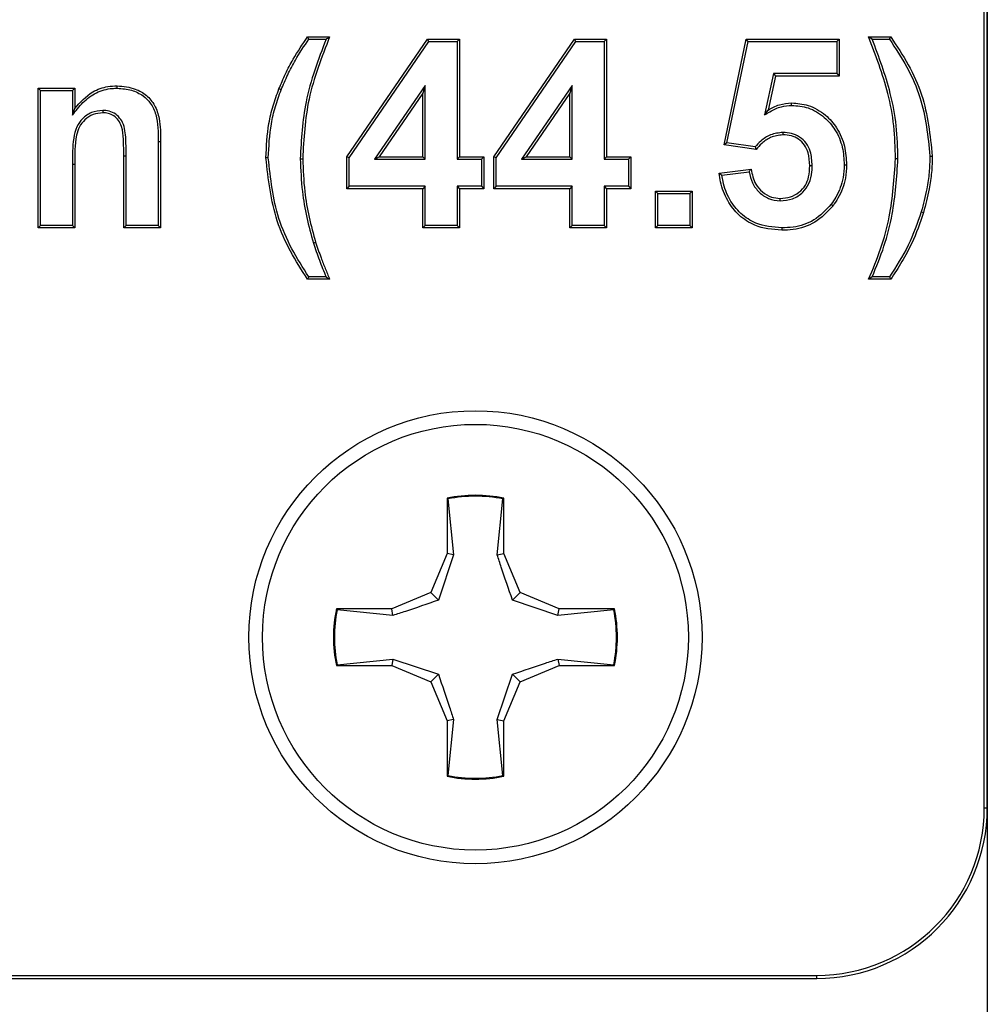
# Model space of a CAD drawing. Header units: inches. Extents: x 0.3 to 33.8, y 0.2 to 21.7.
# Tile 31 of 192: x 13.0532 to 13.1241, y 6.306 to 6.3782. Entities that reach past the tile are written whole.
import ezdxf

# ---------------------------------------------------------------- set-up
doc = ezdxf.new("R2010")
doc.units = ezdxf.units.IN
doc.header["$MEASUREMENT"] = 0

msp = doc.modelspace()

# ---------------------------------------------------------------- linework, layer by layer
at = {"color": 7, "linetype": 'Continuous', "lineweight": 25}
for p, q in [((13.12384680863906, 6.320417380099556), (13.12384680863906, 6.545417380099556)), ((13.12406499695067, 6.320417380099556), (13.12406499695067, 6.545417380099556)), ((13.12406499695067, 6.545417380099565), (13.12406499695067, 6.295417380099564)), ((13.07435855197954, 6.376742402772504), (13.07426756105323, 6.376917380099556)), ((13.07426756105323, 6.376917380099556), (13.07588294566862, 6.376917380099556)), ((13.07435855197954, 6.376742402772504), (13.07562476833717, 6.376742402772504)), ((13.07713935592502, 6.368114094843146), (13.08305962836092, 6.376737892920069)), ((13.07731433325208, 6.368059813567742), (13.08315174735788, 6.376562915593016)), ((13.08315174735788, 6.376562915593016), (13.08305962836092, 6.376737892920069)), ((13.08305962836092, 6.376737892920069), (13.08539576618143, 6.376737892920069)), ((13.08315174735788, 6.376562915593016), (13.08522078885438, 6.376562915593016)), ((13.08522078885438, 6.376562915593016), (13.08539576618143, 6.376737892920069)), ((13.08522078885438, 6.376562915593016), (13.08522078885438, 6.367947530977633)), ((13.08539576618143, 6.376737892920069), (13.08539576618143, 6.368122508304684)), ((13.08790858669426, 6.368114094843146), (13.09382885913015, 6.376737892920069)), ((13.08808356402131, 6.368059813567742), (13.09392097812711, 6.376562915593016)), ((13.09392097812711, 6.376562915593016), (13.09382885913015, 6.376737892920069)), ((13.09382885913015, 6.376737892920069), (13.09616499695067, 6.376737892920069)), ((13.09392097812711, 6.376562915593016), (13.09599001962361, 6.376562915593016)), ((13.09599001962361, 6.376562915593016), (13.09616499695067, 6.376737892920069)), ((13.09599001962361, 6.376562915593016), (13.09599001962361, 6.367947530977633)), ((13.09616499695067, 6.376737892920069), (13.09616499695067, 6.368122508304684)), ((13.10478038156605, 6.368991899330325), (13.10639576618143, 6.376737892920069)), ((13.10498981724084, 6.369139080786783), (13.10653801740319, 6.376562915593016)), ((13.10653801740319, 6.376562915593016), (13.10639576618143, 6.376737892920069)), ((13.10639576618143, 6.376737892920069), (13.11321627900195, 6.376737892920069)), ((13.10653801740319, 6.376562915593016), (13.1130413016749, 6.376562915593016)), ((13.1130413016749, 6.376562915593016), (13.11321627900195, 6.376737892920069)), ((13.1130413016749, 6.376562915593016), (13.1130413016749, 6.374220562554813)), ((13.11321627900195, 6.376737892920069), (13.11321627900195, 6.374045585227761)), ((13.11537012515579, 6.376917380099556), (13.11698550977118, 6.376917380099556)), ((13.11562832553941, 6.376742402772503), (13.11689542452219, 6.376742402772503)), ((13.10841174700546, 6.374220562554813), (13.10774663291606, 6.371197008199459)), ((13.1130413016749, 6.374220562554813), (13.10841174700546, 6.374220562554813)), ((13.10841174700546, 6.374220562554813), (13.10855241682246, 6.374045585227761)), ((13.1130413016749, 6.374220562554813), (13.11321627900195, 6.374045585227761)), ((13.10855241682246, 6.374045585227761), (13.10800273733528, 6.371546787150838)), ((13.11321627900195, 6.374045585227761), (13.10855241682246, 6.374045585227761)), ((13.05469894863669, 6.372973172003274), (13.05452397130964, 6.373148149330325)), ((13.05452397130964, 6.373148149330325), (13.05721627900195, 6.373148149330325)), ((13.05452397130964, 6.362917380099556), (13.05452397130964, 6.373148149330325)), ((13.05469894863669, 6.363092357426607), (13.05469894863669, 6.372973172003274)), ((13.05469894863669, 6.372973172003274), (13.05704130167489, 6.372973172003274)), ((13.05704130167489, 6.372973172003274), (13.05721627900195, 6.373148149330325)), ((13.05704130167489, 6.372973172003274), (13.05704130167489, 6.37117104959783)), ((13.05721627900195, 6.373148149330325), (13.05721627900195, 6.371672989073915)), ((13.06032672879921, 6.373152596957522), (13.060326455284, 6.373327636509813)), ((13.07233220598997, 6.373035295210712), (13.07216980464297, 6.373100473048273)), ((13.08287843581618, 6.373347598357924), (13.0791711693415, 6.367947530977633)), ((13.08270345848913, 6.372783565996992), (13.07950353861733, 6.368122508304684)), ((13.08287843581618, 6.373347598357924), (13.08270345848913, 6.372783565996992)), ((13.08270345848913, 6.368122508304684), (13.08270345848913, 6.372783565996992)), ((13.08287843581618, 6.367947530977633), (13.08287843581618, 6.373347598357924)), ((13.09364766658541, 6.373347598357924), (13.08994040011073, 6.367947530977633)), ((13.09347268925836, 6.372783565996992), (13.09027276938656, 6.368122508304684)), ((13.09364766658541, 6.373347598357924), (13.09347268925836, 6.372783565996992)), ((13.09347268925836, 6.368122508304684), (13.09347268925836, 6.372783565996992)), ((13.09364766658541, 6.367947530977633), (13.09364766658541, 6.373347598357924)), ((13.10973195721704, 6.371896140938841), (13.10973030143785, 6.372071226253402)), ((13.05704130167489, 6.37117104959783), (13.05721627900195, 6.371672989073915)), ((13.05926528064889, 6.371528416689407), (13.05926635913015, 6.371353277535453)), ((13.10774663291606, 6.371197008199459), (13.10800273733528, 6.371546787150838)), ((13.10908925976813, 6.36991292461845), (13.10909087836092, 6.369737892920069)), ((13.06332335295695, 6.369243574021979), (13.063498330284, 6.369244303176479)), ((13.06332335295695, 6.369243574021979), (13.06332335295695, 6.363092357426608)), ((13.063498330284, 6.369244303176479), (13.063498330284, 6.362917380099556)), ((13.10498981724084, 6.369139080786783), (13.10478038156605, 6.368991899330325)), ((13.10712773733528, 6.368660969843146), (13.10478038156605, 6.368991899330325)), ((13.10705703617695, 6.368847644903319), (13.10498981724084, 6.369139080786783)), ((13.06098099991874, 6.368167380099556), (13.06080602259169, 6.368167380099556)), ((13.06080602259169, 6.362917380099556), (13.06080602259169, 6.368167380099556)), ((13.06098099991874, 6.363092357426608), (13.06098099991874, 6.368167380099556)), ((13.07139126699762, 6.368041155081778), (13.07121627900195, 6.36804117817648)), ((13.07373359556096, 6.367987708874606), (13.07390858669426, 6.367987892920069)), ((13.07731433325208, 6.368059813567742), (13.07713935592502, 6.368114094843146)), ((13.07713935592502, 6.365789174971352), (13.07713935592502, 6.368114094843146)), ((13.07731433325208, 6.365964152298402), (13.07731433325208, 6.368059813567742)), ((13.0791711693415, 6.367947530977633), (13.07950353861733, 6.368122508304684)), ((13.0791711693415, 6.367947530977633), (13.08287843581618, 6.367947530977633)), ((13.07950353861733, 6.368122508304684), (13.08270345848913, 6.368122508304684)), ((13.08287843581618, 6.367947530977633), (13.08270345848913, 6.368122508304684)), ((13.08522078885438, 6.367947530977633), (13.08539576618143, 6.368122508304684)), ((13.08522078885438, 6.367947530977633), (13.08701566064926, 6.367947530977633)), ((13.08539576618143, 6.368122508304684), (13.08719063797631, 6.368122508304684)), ((13.08701566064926, 6.367947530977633), (13.08719063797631, 6.368122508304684)), ((13.08701566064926, 6.367947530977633), (13.08701566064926, 6.365964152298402)), ((13.08719063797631, 6.368122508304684), (13.08719063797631, 6.365789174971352)), ((13.08808356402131, 6.368059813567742), (13.08790858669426, 6.368114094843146)), ((13.08790858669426, 6.365789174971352), (13.08790858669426, 6.368114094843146)), ((13.08808356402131, 6.365964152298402), (13.08808356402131, 6.368059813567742)), ((13.08994040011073, 6.367947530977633), (13.09027276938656, 6.368122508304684)), ((13.08994040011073, 6.367947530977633), (13.09364766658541, 6.367947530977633)), ((13.09027276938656, 6.368122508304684), (13.09347268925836, 6.368122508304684)), ((13.09364766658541, 6.367947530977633), (13.09347268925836, 6.368122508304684)), ((13.09599001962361, 6.367947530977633), (13.09616499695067, 6.368122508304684)), ((13.09599001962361, 6.367947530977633), (13.09778489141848, 6.367947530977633)), ((13.09616499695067, 6.368122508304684), (13.09795986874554, 6.368122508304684)), ((13.09778489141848, 6.367947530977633), (13.09795986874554, 6.368122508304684)), ((13.09778489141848, 6.367947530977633), (13.09778489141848, 6.365964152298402)), ((13.09795986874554, 6.368122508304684), (13.09795986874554, 6.365789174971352)), ((13.11751947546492, 6.36798784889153), (13.11734448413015, 6.367987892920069)), ((13.1198618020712, 6.368182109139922), (13.12003679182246, 6.368181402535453)), ((13.05704130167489, 6.367576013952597), (13.05704130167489, 6.363092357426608)), ((13.05704130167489, 6.367576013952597), (13.05721627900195, 6.367575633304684)), ((13.05721627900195, 6.367575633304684), (13.05721627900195, 6.362917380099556)), ((13.10442140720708, 6.366922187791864), (13.10675474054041, 6.367225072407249)), ((13.10461939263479, 6.366771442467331), (13.10660994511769, 6.367029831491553)), ((13.11123744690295, 6.367473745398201), (13.1110624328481, 6.367474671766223)), ((13.11357970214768, 6.367533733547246), (13.11375474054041, 6.367533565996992)), ((13.07731433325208, 6.365964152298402), (13.07713935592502, 6.365789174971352)), ((13.08270345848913, 6.365789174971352), (13.07713935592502, 6.365789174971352)), ((13.08287843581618, 6.365964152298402), (13.07731433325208, 6.365964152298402)), ((13.08287843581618, 6.365964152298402), (13.08270345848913, 6.365789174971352)), ((13.08270345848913, 6.362917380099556), (13.08270345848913, 6.365789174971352)), ((13.08287843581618, 6.363092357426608), (13.08287843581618, 6.365964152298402)), ((13.08701566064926, 6.365964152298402), (13.08522078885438, 6.365964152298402)), ((13.08522078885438, 6.365964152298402), (13.08522078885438, 6.363092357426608)), ((13.08522078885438, 6.365964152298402), (13.08539576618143, 6.365789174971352)), ((13.08719063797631, 6.365789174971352), (13.08539576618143, 6.365789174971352)), ((13.08539576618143, 6.365789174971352), (13.08539576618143, 6.362917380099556)), ((13.08701566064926, 6.365964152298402), (13.08719063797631, 6.365789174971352)), ((13.08808356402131, 6.365964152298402), (13.08790858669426, 6.365789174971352)), ((13.09347268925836, 6.365789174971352), (13.08790858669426, 6.365789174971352)), ((13.09364766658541, 6.365964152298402), (13.08808356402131, 6.365964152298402)), ((13.09364766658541, 6.365964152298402), (13.09347268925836, 6.365789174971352)), ((13.09347268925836, 6.362917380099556), (13.09347268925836, 6.365789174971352)), ((13.09364766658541, 6.363092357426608), (13.09364766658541, 6.365964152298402)), ((13.09778489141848, 6.365964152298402), (13.09599001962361, 6.365964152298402)), ((13.09599001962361, 6.365964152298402), (13.09599001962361, 6.363092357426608)), ((13.09599001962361, 6.365964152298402), (13.09616499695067, 6.365789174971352)), ((13.09795986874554, 6.365789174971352), (13.09616499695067, 6.365789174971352)), ((13.09616499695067, 6.365789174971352), (13.09616499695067, 6.362917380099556)), ((13.09778489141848, 6.365964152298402), (13.09795986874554, 6.365789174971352)), ((13.09992971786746, 6.365434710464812), (13.09975474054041, 6.365609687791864)), ((13.09975474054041, 6.365609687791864), (13.10244704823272, 6.365609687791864)), ((13.09975474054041, 6.362917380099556), (13.09975474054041, 6.365609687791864)), ((13.10227207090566, 6.365434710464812), (13.10244704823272, 6.365609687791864)), ((13.10244704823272, 6.365609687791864), (13.10244704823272, 6.362917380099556)), ((13.09992971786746, 6.365434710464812), (13.10227207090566, 6.365434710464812)), ((13.09992971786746, 6.363092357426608), (13.09992971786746, 6.365434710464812)), ((13.10227207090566, 6.365434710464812), (13.10227207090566, 6.363092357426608)), ((13.10888867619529, 6.364896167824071), (13.10889175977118, 6.365071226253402)), ((13.11262263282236, 6.364644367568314), (13.11276195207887, 6.3645383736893)), ((13.11922688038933, 6.364089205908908), (13.11939456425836, 6.364039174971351)), ((13.05469894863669, 6.363092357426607), (13.05452397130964, 6.362917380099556)), ((13.05721627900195, 6.362917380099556), (13.05452397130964, 6.362917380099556)), ((13.05704130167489, 6.363092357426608), (13.05469894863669, 6.363092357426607)), ((13.05704130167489, 6.363092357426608), (13.05721627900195, 6.362917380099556)), ((13.06098099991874, 6.363092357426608), (13.06080602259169, 6.362917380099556)), ((13.063498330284, 6.362917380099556), (13.06080602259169, 6.362917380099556)), ((13.06332335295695, 6.363092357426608), (13.06098099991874, 6.363092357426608)), ((13.06332335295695, 6.363092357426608), (13.063498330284, 6.362917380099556)), ((13.08287843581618, 6.363092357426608), (13.08270345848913, 6.362917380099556)), ((13.08539576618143, 6.362917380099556), (13.08270345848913, 6.362917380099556)), ((13.08522078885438, 6.363092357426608), (13.08287843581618, 6.363092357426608)), ((13.08522078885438, 6.363092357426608), (13.08539576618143, 6.362917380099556)), ((13.09364766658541, 6.363092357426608), (13.09347268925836, 6.362917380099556)), ((13.09616499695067, 6.362917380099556), (13.09347268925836, 6.362917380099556)), ((13.09599001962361, 6.363092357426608), (13.09364766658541, 6.363092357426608)), ((13.09599001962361, 6.363092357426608), (13.09616499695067, 6.362917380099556)), ((13.09992971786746, 6.363092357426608), (13.09975474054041, 6.362917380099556)), ((13.10244704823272, 6.362917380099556), (13.09975474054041, 6.362917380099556)), ((13.10227207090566, 6.363092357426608), (13.09992971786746, 6.363092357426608)), ((13.10227207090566, 6.363092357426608), (13.10244704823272, 6.362917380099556)), ((13.1090032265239, 6.362912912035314), (13.10900393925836, 6.362737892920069)), ((13.07469180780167, 6.361806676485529), (13.0748593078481, 6.36185728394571)), ((13.07588294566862, 6.359148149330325), (13.07426756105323, 6.359148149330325)), ((13.07562137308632, 6.359323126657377), (13.07435975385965, 6.359323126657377)), ((13.11698550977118, 6.359148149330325), (13.11537012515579, 6.359148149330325)), ((13.11689289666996, 6.359323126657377), (13.11563248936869, 6.359323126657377)), ((13.08448499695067, 6.34310725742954), (13.08448499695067, 6.33905231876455)), ((13.0845528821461, 6.34305167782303), (13.08448499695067, 6.34310725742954)), ((13.0845528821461, 6.34305167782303), (13.0849638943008, 6.338957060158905)), ((13.08816609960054, 6.338957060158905), (13.08857711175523, 6.34305167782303)), ((13.08857711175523, 6.34305167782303), (13.08864499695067, 6.34310725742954)), ((13.08864499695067, 6.33905231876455), (13.08864499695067, 6.34310725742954)), ((13.08448499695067, 6.33905231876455), (13.08329733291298, 6.336185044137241)), ((13.0849638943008, 6.338957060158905), (13.08384933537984, 6.335633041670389)), ((13.0849638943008, 6.338957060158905), (13.08448499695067, 6.33905231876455)), ((13.08816609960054, 6.338957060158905), (13.08864499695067, 6.33905231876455)), ((13.08983266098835, 6.336185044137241), (13.08864499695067, 6.33905231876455)), ((13.08329733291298, 6.336185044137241), (13.08043005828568, 6.334997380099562)), ((13.08384933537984, 6.335633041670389), (13.08329733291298, 6.336185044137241)), ((13.08928065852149, 6.335633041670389), (13.08983266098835, 6.336185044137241)), ((13.09269993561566, 6.334997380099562), (13.08983266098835, 6.336185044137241)), ((13.09260467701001, 6.334518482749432), (13.08928065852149, 6.335633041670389)), ((13.08043005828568, 6.334997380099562), (13.07637511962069, 6.334997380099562)), ((13.0764306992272, 6.334929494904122), (13.07637511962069, 6.334997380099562)), ((13.08052531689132, 6.334518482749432), (13.0764306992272, 6.334929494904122)), ((13.08052531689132, 6.334518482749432), (13.08043005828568, 6.334997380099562)), ((13.09260467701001, 6.334518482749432), (13.09269993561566, 6.334997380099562)), ((13.09669929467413, 6.334929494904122), (13.09260467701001, 6.334518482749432)), ((13.09675487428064, 6.334997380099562), (13.09269993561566, 6.334997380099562)), ((13.09669929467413, 6.334929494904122), (13.09675487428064, 6.334997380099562)), ((13.0764306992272, 6.330905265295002), (13.07637511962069, 6.330837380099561)), ((13.0764306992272, 6.330905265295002), (13.08052531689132, 6.331316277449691)), ((13.08052531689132, 6.331316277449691), (13.08043005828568, 6.330837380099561)), ((13.08052531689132, 6.331316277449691), (13.08384933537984, 6.330201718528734)), ((13.09260467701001, 6.331316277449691), (13.09669929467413, 6.330905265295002)), ((13.09260467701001, 6.331316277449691), (13.09269993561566, 6.330837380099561)), ((13.09669929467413, 6.330905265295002), (13.09675487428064, 6.330837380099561)), ((13.07637511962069, 6.330837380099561), (13.08043005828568, 6.330837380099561)), ((13.08043005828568, 6.330837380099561), (13.08329733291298, 6.329649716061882)), ((13.08384933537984, 6.330201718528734), (13.08329733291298, 6.329649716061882)), ((13.08816609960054, 6.326877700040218), (13.08928065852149, 6.330201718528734)), ((13.08928065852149, 6.330201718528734), (13.08983266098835, 6.329649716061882)), ((13.08983266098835, 6.329649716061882), (13.09269993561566, 6.330837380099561)), ((13.09269993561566, 6.330837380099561), (13.09675487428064, 6.330837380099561)), ((13.08329733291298, 6.329649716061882), (13.08448499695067, 6.326782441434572)), ((13.08864499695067, 6.326782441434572), (13.08983266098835, 6.329649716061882)), ((13.0849638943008, 6.326877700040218), (13.08448499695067, 6.326782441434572)), ((13.08448499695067, 6.326782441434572), (13.08448499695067, 6.322727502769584)), ((13.0849638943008, 6.326877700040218), (13.0845528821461, 6.322783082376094)), ((13.08857711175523, 6.322783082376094), (13.08816609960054, 6.326877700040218)), ((13.08816609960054, 6.326877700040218), (13.08864499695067, 6.326782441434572)), ((13.08864499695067, 6.322727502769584), (13.08864499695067, 6.326782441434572)), ((13.0845528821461, 6.322783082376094), (13.08448499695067, 6.322727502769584)), ((13.08857711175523, 6.322783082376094), (13.08864499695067, 6.322727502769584)), ((13.12384680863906, 6.320417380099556), (13.12406499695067, 6.320417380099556)), ((12.81156499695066, 6.308135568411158), (13.11156499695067, 6.308135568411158)), ((12.81156499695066, 6.307917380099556), (13.11156499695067, 6.307917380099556)), ((13.11156499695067, 6.307917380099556), (13.11156499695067, 6.308135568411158))]:
    msp.add_line(p, q, dxfattribs=at)
at = {"color": 7, "linetype": 'Continuous', "lineweight": 25, "flags": 128}
for points in [[(13.11562832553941, 6.376742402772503), (13.1154992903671, 6.376829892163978), (13.11537012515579, 6.376917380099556)], [(13.11689542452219, 6.376742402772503), (13.11694049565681, 6.376829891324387), (13.11698550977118, 6.376917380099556)], [(13.07435975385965, 6.359323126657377), (13.07431362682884, 6.359235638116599), (13.07426756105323, 6.359148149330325)], [(13.07562137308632, 6.359323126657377), (13.07575209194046, 6.359235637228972), (13.07588294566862, 6.359148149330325)], [(13.11563248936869, 6.359323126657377), (13.11550133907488, 6.359235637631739), (13.11537012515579, 6.359148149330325)], [(13.11689289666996, 6.359323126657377), (13.11693923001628, 6.359235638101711), (13.11698550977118, 6.359148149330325)]]:
    msp.add_lwpolyline(points, dxfattribs=at)
at = {"color": 7, "linetype": 'Continuous', "lineweight": 25}
for centre, radius in [((13.08656499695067, 6.332917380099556), 0.01660000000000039), ((13.08656499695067, 6.332917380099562), 0.01560000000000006)]:
    msp.add_circle(centre, radius, dxfattribs=at)
for centre, radius, start, end in [((13.08656499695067, 6.332917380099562), 0.01040000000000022, 78.46304096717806, 101.5369590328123), ((13.08656499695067, 6.332917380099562), 0.01033211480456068, 78.77024530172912, 101.2297546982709), ((13.08656499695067, 6.332917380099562), 0.01040000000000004, 168.4630409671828, 191.5369590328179), ((13.08656499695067, 6.332917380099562), 0.0103321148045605, 168.770245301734, 191.2297546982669), ((13.08656499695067, 6.332917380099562), 0.0103321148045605, 348.7702453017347, 11.22975469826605), ((13.08656499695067, 6.332917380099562), 0.01040000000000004, 348.4630409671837, 11.53695903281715), ((13.08656499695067, 6.332917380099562), 0.01040000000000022, 258.4630409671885, 281.5369590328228), ((13.08656499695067, 6.332917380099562), 0.01033211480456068, 258.7702453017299, 281.2297546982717), ((13.11156499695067, 6.320417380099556), 0.01228181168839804, 270.0000000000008, 0), ((13.11156499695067, 6.320417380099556), 0.01250000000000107, 270.0000000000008, 0)]:
    msp.add_arc(centre, radius, start, end, dxfattribs=at)
for points, knots in [([(13.07216980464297, 6.373100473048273), (13.07232540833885, 6.373470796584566), (13.07263669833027, 6.374211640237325), (13.07331280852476, 6.375502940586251), (13.07390267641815, 6.376376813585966), (13.07426756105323, 6.376917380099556)], [0, 0, 0, 0, 0.2759974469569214, 0.5521414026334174, 1, 1, 1, 1]), ([(13.07233220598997, 6.373035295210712), (13.07248787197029, 6.373405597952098), (13.07279928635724, 6.374146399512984), (13.07345624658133, 6.375398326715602), (13.07401945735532, 6.376237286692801), (13.07435855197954, 6.376742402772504)], [0, 0, 0, 0, 0.2845467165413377, 0.5692441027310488, 1, 1, 1, 1]), ([(13.07562476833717, 6.376742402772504), (13.07533930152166, 6.37599181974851), (13.07476813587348, 6.374490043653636), (13.07392004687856, 6.371594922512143), (13.07380597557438, 6.369388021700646), (13.07373359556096, 6.367987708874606)], [0, 0, 0, 0, 0.2674999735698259, 0.5352173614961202, 1, 1, 1, 1]), ([(13.07588294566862, 6.376917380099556), (13.07559385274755, 6.376168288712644), (13.07501545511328, 6.374669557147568), (13.07411483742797, 6.371723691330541), (13.07398944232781, 6.369452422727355), (13.07390858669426, 6.367987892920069)], [0, 0, 0, 0, 0.2619561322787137, 0.5241041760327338, 1, 1, 1, 1]), ([(13.07562476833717, 6.376742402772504), (13.07566771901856, 6.376771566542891), (13.0757536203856, 6.376829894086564), (13.07583983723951, 6.376888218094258), (13.07588294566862, 6.376917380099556)], [0, 0, 0, 0, 0.4999999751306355, 1, 1, 1, 1]), ([(13.11734448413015, 6.367987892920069), (13.11732090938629, 6.368792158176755), (13.11727373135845, 6.370401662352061), (13.11670961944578, 6.373433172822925), (13.11589515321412, 6.375551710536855), (13.11537012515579, 6.376917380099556)], [0, 0, 0, 0, 0.2619609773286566, 0.5242390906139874, 1, 1, 1, 1]), ([(13.11751947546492, 6.36798784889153), (13.11749597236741, 6.368792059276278), (13.11744893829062, 6.370401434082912), (13.11690372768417, 6.373371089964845), (13.11612335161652, 6.375433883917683), (13.11562832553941, 6.376742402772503)], [0, 0, 0, 0, 0.2675193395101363, 0.535356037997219, 1, 1, 1, 1]), ([(13.11689542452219, 6.376742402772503), (13.117338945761, 6.37607073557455), (13.11822639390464, 6.374726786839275), (13.11948200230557, 6.371900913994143), (13.11971314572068, 6.369637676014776), (13.1198618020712, 6.368182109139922)], [0, 0, 0, 0, 0.2628299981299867, 0.5259003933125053, 1, 1, 1, 1]), ([(13.11698550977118, 6.376917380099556), (13.11743234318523, 6.376248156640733), (13.11832649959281, 6.374908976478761), (13.11963132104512, 6.372033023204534), (13.11987657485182, 6.369703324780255), (13.12003679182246, 6.368181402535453)], [0, 0, 0, 0, 0.2572513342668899, 0.5147845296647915, 1, 1, 1, 1]), ([(13.05704130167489, 6.37117104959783), (13.05728436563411, 6.371492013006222), (13.05777384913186, 6.372138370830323), (13.05875619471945, 6.372879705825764), (13.05967756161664, 6.373134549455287), (13.06020083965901, 6.37314909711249), (13.06032672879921, 6.373152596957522)], [0, 0, 0, 0, 0.301468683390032, 0.6070992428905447, 0.9054767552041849, 1, 1, 1, 1]), ([(13.05721627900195, 6.371672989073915), (13.05762115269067, 6.372123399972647), (13.05829224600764, 6.372869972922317), (13.05947901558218, 6.373286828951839), (13.06009838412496, 6.373316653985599), (13.060326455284, 6.373327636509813)], [0, 0, 0, 0, 0.490006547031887, 0.8122042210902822, 0.9999999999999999, 0.9999999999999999, 0.9999999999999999, 0.9999999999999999]), ([(13.060326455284, 6.373327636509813), (13.06077665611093, 6.373282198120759), (13.06153992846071, 6.373205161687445), (13.06250046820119, 6.372665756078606), (13.06312132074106, 6.371897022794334), (13.06349117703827, 6.370715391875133), (13.06349558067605, 6.369809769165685), (13.063498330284, 6.369244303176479)], [0, 0, 0, 0, 0.2266941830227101, 0.3843382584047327, 0.5436126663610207, 0.7150341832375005, 1, 1, 1, 1]), ([(13.06032672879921, 6.373152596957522), (13.06067959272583, 6.373123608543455), (13.06134672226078, 6.373068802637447), (13.06219179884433, 6.372660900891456), (13.0628258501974, 6.37203985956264), (13.0633251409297, 6.370892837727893), (13.06332407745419, 6.369911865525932), (13.06332335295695, 6.369243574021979)], [0, 0, 0, 0, 0.1865621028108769, 0.3527169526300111, 0.4857985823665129, 0.6496980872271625, 1, 1, 1, 1]), ([(13.07121627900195, 6.36804117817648), (13.07125765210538, 6.368889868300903), (13.07132034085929, 6.370175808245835), (13.07171684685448, 6.37186139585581), (13.07201831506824, 6.372686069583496), (13.07216980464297, 6.373100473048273)], [0, 0, 0, 0, 0.491255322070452, 0.7443527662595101, 1, 1, 1, 1]), ([(13.07139126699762, 6.368041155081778), (13.07143205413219, 6.368878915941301), (13.07149385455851, 6.370148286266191), (13.07188510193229, 6.3718121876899), (13.07218267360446, 6.372626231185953), (13.07233220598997, 6.373035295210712)], [0, 0, 0, 0, 0.4912594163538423, 0.744353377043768, 1, 1, 1, 1]), ([(13.10800273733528, 6.371546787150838), (13.10813560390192, 6.371623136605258), (13.10840167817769, 6.371776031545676), (13.10897140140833, 6.372002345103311), (13.10942787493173, 6.372043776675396), (13.10973030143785, 6.372071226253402)], [0, 0, 0, 0, 0.2518373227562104, 0.5043212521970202, 1, 1, 1, 1]), ([(13.10973030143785, 6.372071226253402), (13.11013751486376, 6.37203894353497), (13.11103519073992, 6.371967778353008), (13.11219822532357, 6.371270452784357), (13.11312155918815, 6.370224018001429), (13.11367509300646, 6.368944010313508), (13.11372859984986, 6.367996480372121), (13.11375474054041, 6.367533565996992)], [0, 0, 0, 0, 0.179758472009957, 0.3962660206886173, 0.5804828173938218, 0.7950454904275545, 1, 1, 1, 1]), ([(13.05926528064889, 6.371528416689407), (13.05898097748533, 6.371496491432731), (13.05842879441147, 6.371434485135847), (13.05776696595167, 6.370958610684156), (13.05729742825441, 6.370301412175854), (13.05704024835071, 6.369142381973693), (13.05704087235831, 6.368214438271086), (13.05704130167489, 6.367576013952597)], [0, 0, 0, 0, 0.1644454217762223, 0.3193913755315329, 0.4586280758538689, 0.6275366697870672, 1, 1, 1, 1]), ([(13.05926635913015, 6.371353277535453), (13.05902701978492, 6.371329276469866), (13.05854614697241, 6.371281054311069), (13.05794734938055, 6.370881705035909), (13.05752596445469, 6.370341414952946), (13.05718857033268, 6.369228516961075), (13.05720424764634, 6.368293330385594), (13.05721627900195, 6.367575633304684)], [0, 0, 0, 0, 0.1462529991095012, 0.2938467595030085, 0.4281624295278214, 0.5611505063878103, 1, 1, 1, 1]), ([(13.06098099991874, 6.368167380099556), (13.06097639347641, 6.368577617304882), (13.06096713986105, 6.369401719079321), (13.06087585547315, 6.37043898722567), (13.06043386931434, 6.371089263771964), (13.06000134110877, 6.371399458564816), (13.05958668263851, 6.371517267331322), (13.05934125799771, 6.371525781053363), (13.05926528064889, 6.371528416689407)], [0, 0, 0, 0, 0.2893223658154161, 0.5812029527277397, 0.7044129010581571, 0.8280589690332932, 0.9467713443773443, 1, 1, 1, 1]), ([(13.06080602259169, 6.368167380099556), (13.06080045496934, 6.368579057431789), (13.06079064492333, 6.369304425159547), (13.06072623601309, 6.370205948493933), (13.06044623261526, 6.370796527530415), (13.06009815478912, 6.37113782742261), (13.05968211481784, 6.371329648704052), (13.05939850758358, 6.371345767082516), (13.05926635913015, 6.371353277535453)], [0, 0, 0, 0, 0.3088573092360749, 0.5442007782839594, 0.6662566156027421, 0.7888700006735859, 0.9016227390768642, 1, 1, 1, 1]), ([(13.10774663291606, 6.371197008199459), (13.10787903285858, 6.371273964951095), (13.10814392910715, 6.371427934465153), (13.10854646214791, 6.371651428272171), (13.10907517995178, 6.371843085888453), (13.10948052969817, 6.371875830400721), (13.10973195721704, 6.371896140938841)], [0, 0, 0, 0, 0.2154249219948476, 0.4310066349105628, 0.6470687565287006, 1, 1, 1, 1]), ([(13.10973195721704, 6.371896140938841), (13.11013997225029, 6.371862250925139), (13.11101217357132, 6.371789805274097), (13.11212458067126, 6.371097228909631), (13.11299611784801, 6.370090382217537), (13.11350733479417, 6.368865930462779), (13.11355614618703, 6.367967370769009), (13.11357970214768, 6.367533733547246)], [0, 0, 0, 0, 0.1875883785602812, 0.4010019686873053, 0.5850437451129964, 0.7997456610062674, 1, 1, 1, 1]), ([(13.10908925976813, 6.36991292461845), (13.10878009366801, 6.369875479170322), (13.10818596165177, 6.369803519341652), (13.10751249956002, 6.369347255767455), (13.10718944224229, 6.368992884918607), (13.10705703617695, 6.368847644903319)], [0, 0, 0, 0, 0.3903420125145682, 0.7501297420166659, 1, 1, 1, 1]), ([(13.11123744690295, 6.367473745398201), (13.11121629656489, 6.367831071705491), (13.1111820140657, 6.368410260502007), (13.11082503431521, 6.369143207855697), (13.11033287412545, 6.369595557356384), (13.10973098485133, 6.36987341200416), (13.10930204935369, 6.369899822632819), (13.10908925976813, 6.36991292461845)], [0, 0, 0, 0, 0.2899092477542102, 0.4699127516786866, 0.6509418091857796, 0.8268365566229, 0.9999999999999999, 0.9999999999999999, 0.9999999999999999, 0.9999999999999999]), ([(13.10909087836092, 6.369737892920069), (13.10878044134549, 6.36969711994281), (13.1082069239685, 6.369621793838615), (13.10756328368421, 6.369157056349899), (13.10725945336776, 6.368810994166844), (13.10712773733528, 6.368660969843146)], [0, 0, 0, 0, 0.4006423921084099, 0.7401674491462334, 1, 1, 1, 1]), ([(13.1110624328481, 6.367474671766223), (13.11104453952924, 6.367797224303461), (13.11101525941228, 6.368325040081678), (13.11070596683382, 6.369005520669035), (13.11026147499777, 6.369428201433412), (13.10970400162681, 6.36969916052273), (13.10930078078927, 6.369724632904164), (13.10909087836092, 6.369737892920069)], [0, 0, 0, 0, 0.2834184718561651, 0.4637779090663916, 0.6457090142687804, 0.8155687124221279, 1, 1, 1, 1]), ([(13.10705703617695, 6.368847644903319), (13.10706876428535, 6.368816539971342), (13.10709222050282, 6.368754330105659), (13.10711589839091, 6.368692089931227), (13.10712773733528, 6.368660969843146)], [0, 0, 0, 0, 0.4999999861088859, 1, 1, 1, 1]), ([(13.07426756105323, 6.359148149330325), (13.07383299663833, 6.359825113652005), (13.07296350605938, 6.361179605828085), (13.07165571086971, 6.36410114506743), (13.07139101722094, 6.366474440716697), (13.07121627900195, 6.36804117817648)], [0, 0, 0, 0, 0.2534888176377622, 0.5071886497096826, 1, 1, 1, 1]), ([(13.07435975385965, 6.359323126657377), (13.07392828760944, 6.360002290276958), (13.07306499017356, 6.361361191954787), (13.07180659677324, 6.364233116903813), (13.07155494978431, 6.366540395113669), (13.07139126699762, 6.368041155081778)], [0, 0, 0, 0, 0.2588522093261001, 0.5179233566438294, 1, 1, 1, 1]), ([(13.07373359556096, 6.367987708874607), (13.07376494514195, 6.367183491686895), (13.07382129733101, 6.365737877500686), (13.07417656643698, 6.363670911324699), (13.07451962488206, 6.362429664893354), (13.07469180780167, 6.361806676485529)], [0, 0, 0, 0, 0.3844399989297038, 0.6910470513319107, 1, 1, 1, 1]), ([(13.07390858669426, 6.367987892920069), (13.07394016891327, 6.367183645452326), (13.07399660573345, 6.365746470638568), (13.07435063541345, 6.363696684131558), (13.0746893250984, 6.362471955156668), (13.0748593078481, 6.36185728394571)], [0, 0, 0, 0, 0.3876099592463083, 0.6926515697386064, 1, 1, 1, 1]), ([(13.11537012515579, 6.359148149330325), (13.1156803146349, 6.359889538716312), (13.11630140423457, 6.361374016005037), (13.11709600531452, 6.364321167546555), (13.11724753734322, 6.366557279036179), (13.11734448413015, 6.367987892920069)], [0, 0, 0, 0, 0.2643808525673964, 0.5293673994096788, 0.9999999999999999, 0.9999999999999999, 0.9999999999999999, 0.9999999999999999]), ([(13.11563248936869, 6.359323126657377), (13.11593834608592, 6.36006661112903), (13.11655065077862, 6.361555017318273), (13.11728710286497, 6.364450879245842), (13.11742973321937, 6.366621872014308), (13.11751947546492, 6.36798784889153)], [0, 0, 0, 0, 0.2701209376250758, 0.5407640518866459, 1, 1, 1, 1]), ([(13.1198618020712, 6.368182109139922), (13.11984974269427, 6.367780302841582), (13.11982561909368, 6.366976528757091), (13.11962432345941, 6.365602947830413), (13.11937453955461, 6.364651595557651), (13.11922688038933, 6.364089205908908)], [0, 0, 0, 0, 0.2901196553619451, 0.5803559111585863, 1, 1, 1, 1]), ([(13.12003679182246, 6.368181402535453), (13.12002488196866, 6.367779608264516), (13.12000105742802, 6.366975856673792), (13.11980000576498, 6.36558540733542), (13.11954628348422, 6.364617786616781), (13.11939456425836, 6.364039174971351)], [0, 0, 0, 0, 0.2866636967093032, 0.5734437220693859, 1, 1, 1, 1]), ([(13.10660994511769, 6.367029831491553), (13.10663035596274, 6.367057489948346), (13.10667835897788, 6.36712253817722), (13.10672686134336, 6.367187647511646), (13.10675474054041, 6.367225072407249)], [0, 0, 0, 0, 0.4251992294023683, 1, 1, 1, 1]), ([(13.10660994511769, 6.367029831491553), (13.10667729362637, 6.366746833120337), (13.10680939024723, 6.366191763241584), (13.10732608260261, 6.365504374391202), (13.10803054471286, 6.364995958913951), (13.10859947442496, 6.364929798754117), (13.10888867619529, 6.364896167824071)], [0, 0, 0, 0, 0.2551133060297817, 0.5003764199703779, 0.7460283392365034, 1, 1, 1, 1]), ([(13.10675474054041, 6.367225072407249), (13.10683796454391, 6.366840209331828), (13.1069754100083, 6.366204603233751), (13.10757544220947, 6.365519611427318), (13.10820652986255, 6.36513302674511), (13.1086760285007, 6.365090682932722), (13.10889175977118, 6.365071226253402)], [0, 0, 0, 0, 0.3496801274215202, 0.5775010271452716, 0.805864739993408, 1, 1, 1, 1]), ([(13.10888867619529, 6.364896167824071), (13.1091984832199, 6.364924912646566), (13.10980855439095, 6.364981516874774), (13.11055989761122, 6.365473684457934), (13.1110587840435, 6.36618437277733), (13.11122001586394, 6.366883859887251), (13.11123310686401, 6.367326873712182), (13.11123744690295, 6.367473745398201)], [0, 0, 0, 0, 0.2352466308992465, 0.463247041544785, 0.6605279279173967, 0.8874553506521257, 1, 1, 1, 1]), ([(13.10889175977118, 6.365071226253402), (13.10914546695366, 6.365091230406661), (13.1096380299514, 6.365130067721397), (13.11028987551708, 6.365494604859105), (13.11075960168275, 6.366014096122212), (13.11102359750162, 6.366706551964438), (13.11104839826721, 6.367197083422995), (13.1110624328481, 6.367474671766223)], [0, 0, 0, 0, 0.2072410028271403, 0.4023506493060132, 0.5977623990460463, 0.7723765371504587, 1, 1, 1, 1]), ([(13.11357970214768, 6.367533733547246), (13.11356380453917, 6.367221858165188), (13.11352199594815, 6.366401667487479), (13.11315296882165, 6.365406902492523), (13.11274274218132, 6.36481706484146), (13.11262263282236, 6.364644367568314)], [0, 0, 0, 0, 0.3026051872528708, 0.7958113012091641, 1, 1, 1, 1]), ([(13.11375474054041, 6.367533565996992), (13.11373806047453, 6.367209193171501), (13.11369430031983, 6.36635820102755), (13.11331063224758, 6.365327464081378), (13.11288603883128, 6.364716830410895), (13.11276195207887, 6.3645383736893)], [0, 0, 0, 0, 0.3035929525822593, 0.7964761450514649, 1, 1, 1, 1]), ([(13.10461939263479, 6.366771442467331), (13.10458631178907, 6.366796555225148), (13.1045201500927, 6.366846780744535), (13.10445432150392, 6.366897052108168), (13.10442140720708, 6.366922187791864)], [0, 0, 0, 0, 0.4999999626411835, 1, 1, 1, 1]), ([(13.10900393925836, 6.362737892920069), (13.10832838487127, 6.362798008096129), (13.10719126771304, 6.362899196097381), (13.10583845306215, 6.363796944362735), (13.10496812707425, 6.364913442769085), (13.10455666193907, 6.366016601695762), (13.10445298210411, 6.366710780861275), (13.10442140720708, 6.366922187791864)], [0, 0, 0, 0, 0.2925743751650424, 0.4924715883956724, 0.6919788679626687, 0.9061945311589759, 1, 1, 1, 1]), ([(13.1090032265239, 6.362912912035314), (13.10835433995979, 6.36296975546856), (13.10726309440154, 6.363065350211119), (13.10596356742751, 6.363923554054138), (13.10512793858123, 6.364992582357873), (13.10474860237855, 6.366002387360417), (13.10464523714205, 6.366617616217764), (13.10461939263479, 6.366771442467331)], [0, 0, 0, 0, 0.2997070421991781, 0.5040233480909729, 0.7079284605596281, 0.9269730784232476, 1, 1, 1, 1]), ([(13.11262263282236, 6.364644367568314), (13.1122277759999, 6.364219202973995), (13.11146374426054, 6.363396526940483), (13.11008930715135, 6.362955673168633), (13.10927933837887, 6.362923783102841), (13.1090032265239, 6.362912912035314)], [0, 0, 0, 0, 0.4134757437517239, 0.8000585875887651, 1, 1, 1, 1]), ([(13.11276195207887, 6.3645383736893), (13.11234645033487, 6.364092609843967), (13.11154686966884, 6.363234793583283), (13.110118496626, 6.362781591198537), (13.10928412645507, 6.362748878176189), (13.10900393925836, 6.362737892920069)], [0, 0, 0, 0, 0.4181083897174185, 0.8045968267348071, 1, 1, 1, 1]), ([(13.11922688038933, 6.364089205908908), (13.11893694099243, 6.363258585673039), (13.11834983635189, 6.361576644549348), (13.11738251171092, 6.36008043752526), (13.11689289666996, 6.359323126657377)], [0, 0, 0, 0, 0.4938462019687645, 1, 1, 1, 1]), ([(13.11939456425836, 6.364039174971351), (13.11912983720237, 6.36327756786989), (13.11869805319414, 6.362035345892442), (13.11783025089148, 6.360424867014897), (13.11726774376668, 6.359574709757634), (13.11698550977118, 6.359148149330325)], [0, 0, 0, 0, 0.4412046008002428, 0.7196283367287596, 1, 1, 1, 1]), ([(13.07469180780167, 6.361806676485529), (13.07483404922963, 6.361388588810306), (13.07511888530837, 6.3605513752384), (13.07545373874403, 6.359732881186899), (13.07562137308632, 6.359323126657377)], [0, 0, 0, 0, 0.4993799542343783, 1, 1, 1, 1]), ([(13.0748593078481, 6.36185728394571), (13.07498831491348, 6.361476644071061), (13.07520780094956, 6.360829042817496), (13.07556073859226, 6.359930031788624), (13.07577553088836, 6.359408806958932), (13.07588294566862, 6.359148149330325)], [0, 0, 0, 0, 0.4161566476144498, 0.7080276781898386, 1, 1, 1, 1]), ([(13.08928065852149, 6.335633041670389), (13.08899302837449, 6.336461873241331), (13.0885853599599, 6.337636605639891), (13.08826146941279, 6.33865669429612), (13.08816609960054, 6.338957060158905)], [0, 0, 0, 0, 0.7055492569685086, 1, 1, 1, 1]), ([(13.08384933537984, 6.335633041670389), (13.0830205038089, 6.335345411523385), (13.08184577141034, 6.334937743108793), (13.08082568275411, 6.334613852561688), (13.08052531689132, 6.334518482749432)], [0, 0, 0, 0, 0.7055492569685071, 1, 1, 1, 1]), ([(13.08928065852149, 6.330201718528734), (13.09010949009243, 6.330489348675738), (13.09128422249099, 6.330897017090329), (13.09230431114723, 6.331220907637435), (13.09260467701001, 6.331316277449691)], [0, 0, 0, 0, 0.7055492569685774, 1, 1, 1, 1]), ([(13.08384933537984, 6.330201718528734), (13.08413696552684, 6.329372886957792), (13.08454463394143, 6.328198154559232), (13.08486852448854, 6.327178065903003), (13.0849638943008, 6.326877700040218)], [0, 0, 0, 0, 0.7055492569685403, 1, 1, 1, 1])]:
    msp.add_open_spline(points, degree=3, knots=knots, dxfattribs=at)

doc.saveas('drawing.dxf')
